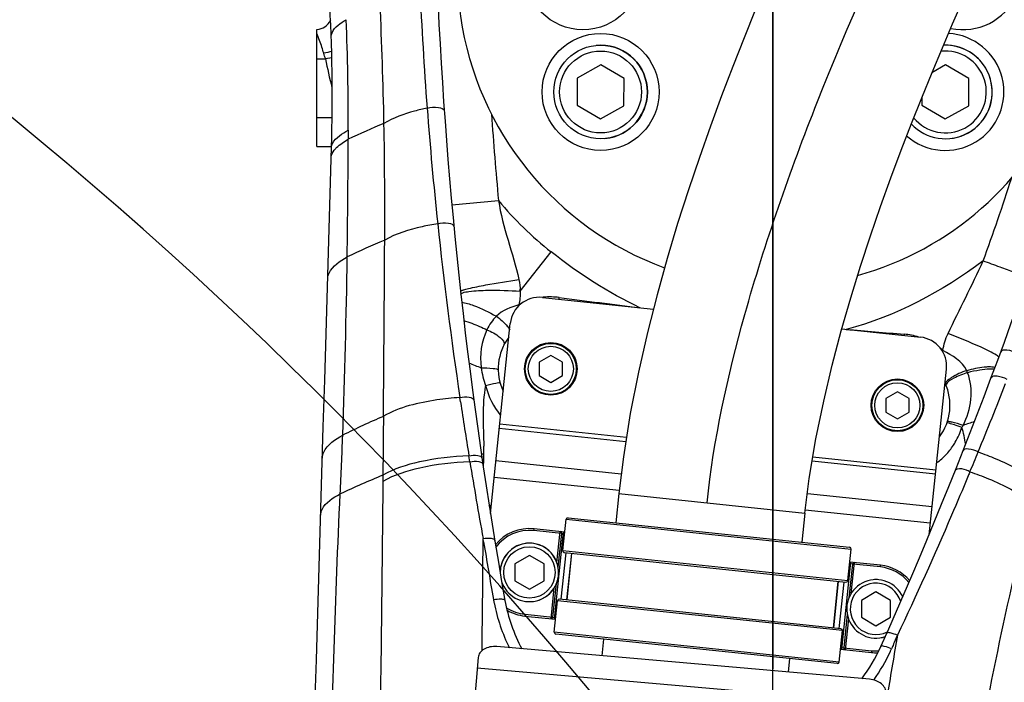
# Model space of a CAD drawing. Header units: millimetres. Extents: x 0 to 8410, y 0 to 5940.
# Tile 106 of 122: x 4750 to 4918, y 4827 to 4940. Entities that reach past the tile are written whole.
import ezdxf

# ---------------------------------------------------------------- set-up
doc = ezdxf.new("R2010")
doc.units = ezdxf.units.MM
doc.header["$LTSCALE"] = 462.55
doc.linetypes.add('CENTER', pattern=[0.6, 0.375, -0.075, 0.075, -0.075])
doc.layers.get('0').update_dxf_attribs({"linetype": 'CONTINUOUS'})
for name, color, linetype in [('204102000021_DXF_AXIS', 7, 'CONTINUOUS'), ('204102000021_DXF_DIMENSION', 7, 'CONTINUOUS'), ('304102000021DXF_CONTINUOUS_LINE', 7, 'CONTINUOUS'), ('304102000222DXF_CONTINUOUS_LINE', 7, 'CONTINUOUS'), ('304105000086DXF_CONTINUOUS_LINE', 7, 'CONTINUOUS'), ('304105000088DXF_CONTINUOUS_LINE', 7, 'CONTINUOUS'), ('304109000016DXF_CONTINUOUS_LINE', 7, 'CONTINUOUS'), ('501023000017DXF_CONTINUOUS_LINE', 7, 'CONTINUOUS'), ('501023000023DXF_CONTINUOUS_LINE', 7, 'CONTINUOUS'), ('501023000027DXF_CONTINUOUS_LINE', 7, 'CONTINUOUS'), ('504021000003DXF_CONTINUOUS_LINE', 7, 'CONTINUOUS'), ('604006000002DXF_CONTINUOUS_LINE', 7, 'CONTINUOUS'), ('604006000005DXF_CONTINUOUS_LINE', 7, 'CONTINUOUS'), ('604006000006DXF_CONTINUOUS_LINE', 7, 'CONTINUOUS'), ('R6-1500_CABLDXF_CONTINUOUS_LINE', 7, 'CONTINUOUS')]:
    doc.layers.add(name, color=color, linetype=linetype)
doc.styles.get("Standard").update_dxf_attribs({"font": 'txt', "width": 0.7})
doc.dimstyles.new('DIMSTYLE_1', dxfattribs={"dimtxt": 65, "dimasz": 50, "dimexe": 1, "dimexo": 0, "dimgap": 1.625, "dimtad": 1, "dimdsep": 46, "dimtxsty": 'Standard', "dimblk": '_FILLED', "dimblk1": '_FILLED', "dimblk2": '_FILLED', "dimcen": 0.09, "dimclrt": 5, "dimazin": 2, "dimtp": 0.5, "dimtm": 0.5, "dimtfac": 1, "dimtofl": 0, "dimtmove": 0, "dimatfit": 3, "dimldrblk": '_FILLED', "dimfxl": 0, "dimtolj": 1, "dimarcsym": 0})
doc.dimstyles.new('DIMSTYLE_16', dxfattribs={"dimtxt": 65, "dimasz": 50, "dimexe": 1, "dimexo": 0, "dimgap": 1.625, "dimtad": 1, "dimdec": 1, "dimdsep": 46, "dimtxsty": 'Standard', "dimblk": '_FILLED', "dimblk1": '_FILLED', "dimblk2": '_FILLED', "dimcen": 0.09, "dimclrt": 5, "dimazin": 2, "dimtp": 2, "dimtm": 2, "dimtfac": 1, "dimtdec": 1, "dimtofl": 0, "dimtmove": 0, "dimatfit": 3, "dimldrblk": '_FILLED', "dimfxl": 0, "dimtolj": 1, "dimarcsym": 0})
doc.dimstyles.new('DIMSTYLE_3', dxfattribs={"dimtxt": 65, "dimasz": 50, "dimexe": 1, "dimexo": 0, "dimgap": 1.625, "dimtad": 1, "dimdsep": 46, "dimtxsty": 'Standard', "dimblk": '_FILLED', "dimblk1": '_FILLED', "dimblk2": '_FILLED', "dimcen": 0.09, "dimclrt": 5, "dimazin": 2, "dimtp": 0.8, "dimtm": 0.8, "dimtfac": 1, "dimtofl": 0, "dimtmove": 0, "dimatfit": 3, "dimldrblk": '_FILLED', "dimfxl": 0, "dimtolj": 1, "dimarcsym": 0})
doc.dimstyles.new('DIMSTYLE_4', dxfattribs={"dimtxt": 65, "dimasz": 50, "dimexe": 1, "dimexo": 0, "dimgap": 1.625, "dimtad": 1, "dimdsep": 46, "dimtxsty": 'Standard', "dimblk": '_FILLED', "dimblk1": '_FILLED', "dimblk2": '_FILLED', "dimcen": 0.09, "dimclrt": 5, "dimazin": 2, "dimtp": 1.2, "dimtm": 1.2, "dimtfac": 1, "dimtofl": 0, "dimtmove": 0, "dimatfit": 3, "dimldrblk": '_FILLED', "dimfxl": 0, "dimtolj": 1, "dimarcsym": 0})
doc.dimstyles.new('DIMSTYLE_9', dxfattribs={"dimtxt": 65, "dimasz": 50, "dimexe": 1, "dimexo": 0, "dimgap": 1.625, "dimtad": 0, "dimtih": 1, "dimtoh": 1, "dimdec": 1, "dimdsep": 46, "dimtxsty": 'Standard', "dimblk": '_FILLED', "dimblk1": '_FILLED', "dimblk2": '_FILLED', "dimcen": 0.09, "dimclrt": 5, "dimazin": 2, "dimtp": 1.2, "dimtm": 1.2, "dimtfac": 1, "dimtdec": 1, "dimtofl": 0, "dimtmove": 0, "dimatfit": 3, "dimldrblk": '_FILLED', "dimfxl": 0, "dimtolj": 1, "dimarcsym": 0})

# ---------------------------------------------------------------- blocks, each defined once
blk = doc.blocks.new('_FILLED')
at = {"color": 0, "linetype": 'ByBlock'}
blk.add_solid([(0, 0), (-1, 0.17), (-1, -0.17)], dxfattribs=at)
blk = doc.blocks.new('*D5')
at = {"layer": '204102000021_DXF_DIMENSION', "color": 2, "linetype": 'Continuous'}
for p, q in [((4759.48, 4948.26), (4173.79, 4948.26)), ((4183.79, 4948.26), (4183.79, 4658.26)), ((4183.79, 4368.26), (4183.79, 4658.26)), ((4736.47, 4368.26), (4173.79, 4368.26))]:
    blk.add_line(p, q, dxfattribs=at)
at = {"layer": '204102000021_DXF_DIMENSION', "color": 2, "linetype": 'Continuous', "xscale": 50, "yscale": 50, "zscale": 50}
for p, rotation in [((4183.79, 4948.26), 90), ((4183.79, 4368.26), 270)]:
    blk.add_blockref('_FILLED', p, dxfattribs=dict(at, rotation=rotation))
blk = doc.blocks.new('*D7')
at = {"layer": '204102000021_DXF_DIMENSION', "color": 2, "linetype": 'Continuous'}
for p, q in [((5054.77, 5253.86), (3942.64, 5253.86)), ((3952.64, 5253.86), (3952.64, 4586.31)), ((3952.64, 3918.76), (3952.64, 4586.31)), ((4562.92, 3918.76), (3942.64, 3918.76))]:
    blk.add_line(p, q, dxfattribs=at)
at = {"layer": '204102000021_DXF_DIMENSION', "color": 2, "linetype": 'Continuous', "xscale": 50, "yscale": 50, "zscale": 50}
for p, rotation in [((3952.64, 5253.86), 90), ((3952.64, 3918.76), 270)]:
    blk.add_blockref('_FILLED', p, dxfattribs=dict(at, rotation=rotation))
blk = doc.blocks.new('*D9')
at = {"layer": '204102000021_DXF_DIMENSION', "color": 2, "linetype": 'Continuous'}
for p, q in [((4713.77, 4123.76), (4713.77, 5357.32)), ((4878.77, 4368.26), (4878.77, 5357.32)), ((4713.77, 5347.32), (4796.27, 5347.32)), ((4878.77, 5347.32), (4796.27, 5347.32))]:
    blk.add_line(p, q, dxfattribs=at)
at = {"layer": '204102000021_DXF_DIMENSION', "color": 2, "linetype": 'Continuous', "xscale": 50, "yscale": 50, "zscale": 50, "rotation": 180}
blk.add_blockref('_FILLED', (4713.77, 5347.32), dxfattribs=at)
at = {"layer": '204102000021_DXF_DIMENSION', "color": 2, "linetype": 'Continuous', "xscale": 50, "yscale": 50, "zscale": 50}
blk.add_blockref('_FILLED', (4878.77, 5347.32), dxfattribs=at)
blk = doc.blocks.new('*D28')
at = {"layer": '204102000021_DXF_DIMENSION', "color": 2, "linetype": 'Continuous'}
blk.add_line((4878.77, 5664.21), (6289.17, 5664.21), dxfattribs=at)
blk = doc.blocks.new('*D33')
at = {"layer": '204102000021_DXF_DIMENSION', "color": 2, "linetype": 'Continuous'}
for p, q in [((4878.77, 5664.21), (6660.94, 5664.21)), ((6650.94, 5664.21), (6650.94, 4395.43)), ((6650.94, 3126.65), (6650.94, 4395.43)), ((5123.89, 3126.65), (6660.94, 3126.65))]:
    blk.add_line(p, q, dxfattribs=at)
at = {"layer": '204102000021_DXF_DIMENSION', "color": 2, "linetype": 'Continuous', "xscale": 50, "yscale": 50, "zscale": 50}
for p, rotation in [((6650.94, 5664.21), 90), ((6650.94, 3126.65), 270)]:
    blk.add_blockref('_FILLED', p, dxfattribs=dict(at, rotation=rotation))

msp = doc.modelspace()

# ---------------------------------------------------------------- linework, layer by layer
at = {"color": 2, "linetype": 'Continuous'}
for centre, radius, start, end in [((4876.272, 4368.258), 1295.948, 295, 180), ((4296.272, 4368.258), 715.948, 15.472705, 134.527295)]:
    msp.add_arc(centre, radius, start, end, dxfattribs=at)
at = {"layer": '204102000021_DXF_AXIS', "color": 7, "linetype": 'CENTER'}
msp.add_line((4878.774, 4948.258), (4878.774, 4828.964), dxfattribs=at)
at = {"layer": '304102000021DXF_CONTINUOUS_LINE', "color": 7, "linetype": 'Continuous'}
for q in [(4800.774, 4938.272), (4803.261, 4918.258)]:
    msp.add_line((4800.774, 4918.258), q, dxfattribs=at)
at = {"layer": '304102000021DXF_CONTINUOUS_LINE', "color": 9, "linetype": 'Continuous'}
for p, q in [((4800.774, 4933.258), (4802.229, 4933.258)), ((4803.296, 4933.467), (4802.229, 4933.258)), ((4800.774, 4923.258), (4803.355, 4923.258))]:
    msp.add_line(p, q, dxfattribs=at)
at = {"layer": '304102000021DXF_CONTINUOUS_LINE', "color": 7, "linetype": 'Continuous'}
msp.add_arc((4800.485, 4941.258), 3, 275.51795, 331.65324, dxfattribs=at)
at = {"layer": '304102000021DXF_CONTINUOUS_LINE', "color": 9, "linetype": 'Continuous'}
msp.add_arc((4878.774, 4948.258), 78, 191.08749, 194.76211, dxfattribs=at)
msp.add_open_spline([(4801.939, 4934.238), (4801.844, 4934.577), (4801.504, 4935.71), (4801.094, 4936.821), (4800.774, 4937.589)], degree=3, knots=[0, 0, 0, 0, 0.2970155, 1, 1, 1, 1], dxfattribs=at)
for points in [[(4803.287, 4934.53), (4802.843, 4934.41), (4802.392, 4934.314), (4801.939, 4934.238)], [(4802.229, 4933.258), (4802.129, 4933.577), (4802.028, 4933.896), (4801.951, 4934.221)]]:
    msp.add_open_spline(points, degree=3, dxfattribs=at)
at = {"layer": '304102000222DXF_CONTINUOUS_LINE', "color": 9, "linetype": 'Continuous'}
for p, q in [((4823.853, 4908.304), (4831.82, 4909.03)), ((4835.542, 4893.538), (4840.844, 4900.25)), ((4825.329, 4874.597), (4825.213, 4875.366)), ((4825.328, 4874.597), (4825.213, 4875.366)), ((4826.931, 4864.385), (4826.763, 4865.414)), ((4812.066, 4862.08), (4812.027, 4861)), ((4830.53, 4856.721), (4830.182, 4856.833)), ((4830.569, 4856.835), (4830.215, 4856.928)), ((4829.288, 4850.681), (4829.192, 4851.26)), ((4829.287, 4850.682), (4829.192, 4851.26))]:
    msp.add_line(p, q, dxfattribs=at)
for points in [[(4912.058, 4879.6), (4912.01, 4879.72), (4911.96, 4879.838), (4911.911, 4879.95)], [(4911.093, 4870.253), (4911.155, 4870.368), (4911.217, 4870.483), (4911.278, 4870.599)]]:
    msp.add_lwpolyline(points, dxfattribs=at)
at = {"layer": '304102000222DXF_CONTINUOUS_LINE', "color": 7, "linetype": 'Continuous'}
for centre, radius, start, end in [((4878.774, 4948.258), 54, 64.82438, 249.90165), ((4878.774, 4948.258), 54, 285.54016, 28.76958), ((5620.558, 4980.836), 800, 182.514713, 190.090682), ((4503.386, 4926.802), 300, 358.34587, 3.27122), ((4166.904, 5159.322), 800, 335.909318, 343.485287), ((-60169.653, 6794.428), 65000, 357.89618353, 358.34587464), ((4840.774, 4880.258), 9, 143.07841, 204.92159), ((4900.047, 4874.028), 9, 323.07841, 24.92159), ((4860.5, 4845.576), 28, 190.09068, 208.09868), ((4871.663, 4844.206), 28, 322.81648, 335.90932)]:
    msp.add_arc(centre, radius, start, end, dxfattribs=at)
at = {"layer": '304102000222DXF_CONTINUOUS_LINE', "color": 9, "linetype": 'Continuous'}
for centre, radius, start, end in [((5426.12, 4971.37), 608.283, 182.431715, 184.385122), ((4058.279, 4907.618), 754.103, 1.110716, 2.674092), ((4403.244, 4923.171), 402.885, 359.70004, 2.38898), ((5491.952, 4976.346), 674.303, 184.378956, 186.067371), ((5620.855, 4980.863), 792.298, 184.127677, 185.201854), ((4875.035, 4772.406), 162.456, 112.73865, 115.1013), ((5024.861, 4919.278), 218.744, 179.5324, 179.93676), ((3975.084, 4907.046), 837.295, 359.673374, 1.039463), ((3052.363, 4924.009), 1753.76, 359.195972, 359.853352), ((4878.774, 4948.258), 61.184, 219.87801, 231.68906), ((5534.454, 4980.862), 717.044, 186.067273, 188.460559), ((4873.444, 4757.357), 157.261, 112.85409, 115.41537), ((-9912.999, 4994.14), 14725.651, 359.5253231, 359.6425544), ((3381.673, 4919.668), 1424.422, 357.958232, 359.184678), ((4840.662, 4880.933), 11.624, 95.50808, 96.51783), ((4840.685, 4880.558), 12.001, 82.67968, 95.446), ((4786.366, 4898.046), 56.126, 353.99592, 354.28832), ((5191.457, 7609.538), 2739.431, 262.675571, 262.966694), ((4840.474, 4881.55), 10.976, 115.4591, 118.1856), ((4822.272, 4883.646), 15.063, 29.64279, 30.20743), ((4827.811, 4882.854), 7.244, 39.07816, 40.1734), ((5089.338, 7191.184), 2312.665, 265.087636, 265.333936), ((4975.876, 4878.128), 75.103, 173.84257, 174.00286), ((4900.234, 4874.252), 11.971, 73.08753, 85.34256), ((4900.639, 4875.179), 10.95, 48.81221, 51.90293), ((4920.173, 4871.99), 16.808, 137.15643, 137.76053), ((4869.71, 4988.245), 115.279, 248.13039, 249.25143), ((4842.287, 4882.145), 13.524, 187.22819, 200.51606), ((4284.218, 5125.464), 680.991, 337.60834, 338.66749), ((5563.702, 4985.29), 746.626, 188.525999, 189.239246), ((4869.381, 4739.444), 144.516, 113.33257, 116.37099), ((4895.768, 4826.667), 46.203, 70.62811, 72.31202), ((4899.067, 4874.117), 12.631, 329.54077, 342.18897), ((4887.546, 4863.56), 24.48, 8.93338, 15.86903), ((5050.088, 4435.286), 456.908, 107.4282, 107.68614), ((3748.096, 4909.718), 1057.88, 357.245196, 357.789726), ((4778.475, 4865.865), 50.856, 359.8774, 1.29912), ((4899.535, 4873.847), 12.091, 317.83143, 327.8082), ((4899.405, 4873.932), 12.246, 327.79287, 329.48292), ((4821.645, 4921.882), 56.649, 277.37685, 277.79695), ((4794.974, 4865.86), 34.357, 358.56629, 359.82765), ((4899.786, 4873.625), 11.756, 306.39131, 317.81136), ((4181.953, 5167.437), 791.535, 337.353829, 337.619098), ((5533.403, 4979.356), 715.766, 189.243309, 190.309429), ((4784.054, 4866.282), 45.285, 356.27469, 357.05605), ((4789.832, 4865.996), 39.5, 357.0404, 358.55592), ((4866.016, 4729.04), 143.562, 112.08001, 115.26056), ((2432.1, 4864.373), 2397.128, 359.22789, 359.686557), ((5632.984, 4982.414), 814.421, 189.30842, 190.011586), ((4860.939, 4846.121), 30.439, 190.01203, 191.15108), ((4861.032, 4846.154), 30.536, 191.17817, 206.46876), ((5611.441, 4708.872), 722.418, 169.969462, 170.767374), ((4157.065, 5161.509), 811.698, 336.139448, 336.257507), ((4871.292, 4844.719), 30.369, 324.42769, 335.13093), ((4871.331, 4844.697), 30.323, 335.13805, 336.07974)]:
    msp.add_arc(centre, radius, start, end, dxfattribs=at)
for points, knots in [([(4803.21, 4937.071), (4803.203, 4937.298), (4803.582, 4938.621), (4804.841, 4939.396), (4805.779, 4939.965)], [0, 0, 0, 0, 0.1714968, 1, 1, 1, 1]), ([(4819.618, 4924.861), (4818.896, 4924.707), (4816.358, 4924.088), (4813.859, 4923.186), (4812.241, 4922.236)], [0, 0, 0, 0, 0.2823884, 1, 1, 1, 1]), ([(4819.618, 4924.861), (4820.244, 4925.03), (4821.143, 4925.123), (4822.527, 4924.751), (4822.554, 4924.366)], [0, 0, 0, 0, 0.6266582, 1, 1, 1, 1]), ([(4803.261, 4918.143), (4803.268, 4918.377), (4803.763, 4919.74), (4805.112, 4920.491), (4806.123, 4921.062)], [0, 0, 0, 0, 0.1677366, 1, 1, 1, 1]), ([(4803.72, 4917.646), (4803.849, 4917.807), (4804.551, 4918.549), (4805.416, 4919.113), (4806.118, 4919.52)], [0, 0, 0, 0, 0.2025948, 1, 1, 1, 1]), ([(4821.427, 4905.073), (4820.53, 4904.934), (4817.423, 4904.346), (4814.329, 4903.396), (4812.366, 4902.273)], [0, 0, 0, 0, 0.286353, 1, 1, 1, 1]), ([(4821.427, 4905.073), (4822.025, 4905.223), (4822.881, 4905.321), (4824.165, 4904.957), (4824.199, 4904.598)], [0, 0, 0, 0, 0.6307132, 1, 1, 1, 1]), ([(4802.611, 4895.78), (4802.62, 4896.072), (4803.17, 4897.723), (4804.756, 4898.691), (4805.951, 4899.399)], [0, 0, 0, 0, 0.1738389, 1, 1, 1, 1]), ([(4922.346, 4896.059), (4922.329, 4896.009), (4922.04, 4896.169), (4921.687, 4896.198), (4920.941, 4896.487), (4919.588, 4896.931), (4917.461, 4897.708), (4915.678, 4898.359), (4914.711, 4898.72)], [0, 0, 0, 0, 0.0195937, 0.0765324, 0.1689124, 0.2932524, 0.617447, 1, 1, 1, 1]), ([(4828.104, 4894.301), (4828.621, 4894.407), (4831.021, 4894.87), (4833.435, 4895.26), (4835.331, 4895.538)], [0, 0, 0, 0, 0.216154, 1, 1, 1, 1]), ([(4825.675, 4893.708), (4825.702, 4893.717), (4825.757, 4893.735), (4825.812, 4893.753), (4825.841, 4893.762)], [0, 0, 0, 0, 0.477043, 1, 1, 1, 1]), ([(4825.338, 4893.519), (4825.334, 4893.557), (4825.487, 4893.637), (4825.588, 4893.677), (4825.675, 4893.708)], [0, 0, 0, 0, 0.2930834, 1, 1, 1, 1]), ([(4825.357, 4893.014), (4825.378, 4893.069), (4825.499, 4893.177), (4825.638, 4893.235), (4825.725, 4893.267)], [0, 0, 0, 0, 0.3884289, 1, 1, 1, 1]), ([(4828.433, 4893.649), (4828.952, 4893.678), (4831.322, 4893.75), (4833.695, 4893.666), (4835.542, 4893.538)], [0, 0, 0, 0, 0.2190929, 1, 1, 1, 1]), ([(4826.548, 4891.431), (4826.894, 4891.34), (4828.6, 4890.774), (4830.213, 4889.962), (4831.47, 4889.266)], [0, 0, 0, 0, 0.1993632, 1, 1, 1, 1]), ([(4833.434, 4887.421), (4833.502, 4887.337), (4833.626, 4887.177), (4833.741, 4887.009), (4833.791, 4886.929)], [0, 0, 0, 0, 0.5292496, 1, 1, 1, 1]), ([(4829.848, 4886.945), (4830.654, 4886.62), (4831.653, 4886.086), (4832.976, 4884.777), (4832.761, 4884.356)], [0, 0, 0, 0, 0.6471593, 1, 1, 1, 1]), ([(4915.774, 4883.272), (4915.31, 4883.505), (4912.992, 4884.596), (4910.616, 4885.561), (4908.707, 4886.289)], [0, 0, 0, 0, 0.2024093, 1, 1, 1, 1]), ([(4917.379, 4882.218), (4917.398, 4882.269), (4917.235, 4882.435), (4917.109, 4882.521), (4917.004, 4882.59)], [0, 0, 0, 0, 0.3022706, 1, 1, 1, 1]), ([(4920.54, 4882.887), (4919.996, 4883.186), (4919.199, 4883.494), (4917.851, 4883.499), (4917.727, 4883.161)], [0, 0, 0, 0, 0.6326089, 1, 1, 1, 1]), ([(4828.871, 4880.443), (4829.556, 4880.462), (4830.311, 4880.382), (4831.768, 4880.259), (4831.779, 4879.948)], [0, 0, 0, 0, 0.6873664, 1, 1, 1, 1]), ([(4915.68, 4880.583), (4915.416, 4880.581), (4914.141, 4880.496), (4912.887, 4880.216), (4911.911, 4879.95)], [0, 0, 0, 0, 0.2070973, 1, 1, 1, 1]), ([(4909.321, 4878.772), (4909.155, 4878.665), (4908.779, 4878.387), (4908.176, 4877.904), (4908.306, 4877.605)], [0, 0, 0, 0, 0.3779197, 1, 1, 1, 1]), ([(4912.058, 4879.6), (4911.233, 4879.384), (4910.012, 4878.832), (4908.593, 4878.076), (4908.417, 4877.545)], [0, 0, 0, 0, 0.6039229, 1, 1, 1, 1]), ([(4918.829, 4878.445), (4918.293, 4878.734), (4917.511, 4879.037), (4916.197, 4879.036), (4916.074, 4878.707)], [0, 0, 0, 0, 0.634185, 1, 1, 1, 1]), ([(4829.621, 4877.405), (4830.201, 4877.557), (4831.04, 4877.809), (4831.724, 4877.847), (4832.075, 4877.949), (4832.092, 4877.886)], [0, 0, 0, 0, 0.7124811, 0.9227084, 1, 1, 1, 1]), ([(4825.213, 4875.366), (4823.904, 4875.274), (4819.447, 4874.778), (4814.904, 4873.744), (4812.143, 4872.146)], [0, 0, 0, 0, 0.2914935, 1, 1, 1, 1]), ([(4825.213, 4875.365), (4825.743, 4875.467), (4826.479, 4875.547), (4827.559, 4875.236), (4827.598, 4874.938)], [0, 0, 0, 0, 0.6423641, 1, 1, 1, 1]), ([(4909.806, 4870.685), (4909.498, 4870.782), (4909.188, 4870.771), (4908.564, 4871.117), (4908.524, 4871.005)], [0, 0, 0, 0, 0.7307125, 1, 1, 1, 1]), ([(4911.278, 4870.599), (4910.657, 4870.797), (4909.759, 4871.105), (4909.009, 4871.191), (4908.625, 4871.302), (4908.602, 4871.232)], [0, 0, 0, 0, 0.7070197, 0.9200216, 1, 1, 1, 1]), ([(4801.705, 4865.009), (4801.715, 4865.354), (4802.208, 4867.141), (4803.916, 4868.226), (4805.19, 4868.919)], [0, 0, 0, 0, 0.1920321, 1, 1, 1, 1]), ([(4826.763, 4865.414), (4823.921, 4865.293), (4818.892, 4864.704), (4813.964, 4863.19), (4812.051, 4862.073)], [0, 0, 0, 0, 0.5621895, 1, 1, 1, 1]), ([(4826.763, 4865.414), (4827.262, 4865.5), (4827.948, 4865.572), (4828.948, 4865.284), (4828.988, 4865.01)], [0, 0, 0, 0, 0.6469345, 1, 1, 1, 1]), ([(4913.864, 4866.05), (4913.354, 4866.306), (4912.625, 4866.586), (4911.417, 4866.575), (4911.299, 4866.276)], [0, 0, 0, 0, 0.6398114, 1, 1, 1, 1]), ([(4913.864, 4866.05), (4914.881, 4865.697), (4918.374, 4864.354), (4921.786, 4862.609), (4923.83, 4860.884)], [0, 0, 0, 0, 0.2868891, 1, 1, 1, 1]), ([(4826.931, 4864.385), (4824.054, 4864.265), (4818.963, 4863.672), (4813.975, 4862.14), (4812.042, 4861.006)], [0, 0, 0, 0, 0.5623234, 1, 1, 1, 1]), ([(4826.931, 4864.385), (4827.426, 4864.469), (4828.07, 4864.511), (4828.683, 4864.358), (4828.798, 4864.311)], [0, 0, 0, 0, 0.8013173, 1, 1, 1, 1]), ([(4828.798, 4864.311), (4828.884, 4864.275), (4829.031, 4864.199), (4829.128, 4864.052), (4829.138, 4863.984)], [0, 0, 0, 0, 0.5757417, 1, 1, 1, 1]), ([(4912.165, 4861.956), (4911.226, 4859.707), (4907.345, 4850.555), (4903.259, 4841.489), (4900.065, 4834.698)], [0, 0, 0, 0, 0.2451604, 1, 1, 1, 1]), ([(4910.253, 4863.108), (4910.185, 4863.088), (4910.065, 4863.039), (4909.976, 4862.937), (4909.955, 4862.885)], [0, 0, 0, 0, 0.5556587, 1, 1, 1, 1]), ([(4912.461, 4862.665), (4912.263, 4862.762), (4911.57, 4863.04), (4910.768, 4863.257), (4910.253, 4863.108)], [0, 0, 0, 0, 0.2917665, 1, 1, 1, 1]), ([(4912.461, 4862.665), (4912.411, 4862.547), (4912.313, 4862.311), (4912.215, 4862.074), (4912.165, 4861.956)], [0, 0, 0, 0, 0.4998253, 1, 1, 1, 1]), ([(4912.461, 4862.665), (4913.532, 4862.303), (4917.211, 4860.918), (4920.811, 4859.108), (4922.958, 4857.296)], [0, 0, 0, 0, 0.2870665, 1, 1, 1, 1]), ([(4812.042, 4861.006), (4811.996, 4855.253), (4811.77, 4831.683), (4811.401, 4808.114), (4811.058, 4790.301)], [0, 0, 0, 0, 0.2441109, 1, 1, 1, 1]), ([(4801.414, 4855.238), (4801.424, 4855.567), (4801.886, 4857.258), (4803.535, 4858.256), (4804.754, 4858.874)], [0, 0, 0, 0, 0.1941664, 1, 1, 1, 1]), ([(4802.789, 4787.849), (4802.842, 4793.816), (4803.188, 4817.498), (4803.923, 4841.176), (4804.754, 4858.874)], [0, 0, 0, 0, 0.2519331, 1, 1, 1, 1]), ([(4909.546, 4788.732), (4910.415, 4794.611), (4914.082, 4817.614), (4918.812, 4840.449), (4922.958, 4857.296)], [0, 0, 0, 0, 0.2551352, 1, 1, 1, 1]), ([(4829.192, 4851.26), (4829.642, 4851.327), (4830.213, 4851.378), (4831.129, 4851.217), (4831.166, 4850.992)], [0, 0, 0, 0, 0.6660057, 1, 1, 1, 1]), ([(4830.964, 4840.829), (4831.413, 4840.904), (4831.952, 4840.948), (4832.895, 4840.885), (4832.933, 4840.67)], [0, 0, 0, 0, 0.6761239, 1, 1, 1, 1]), ([(4900.065, 4834.698), (4899.665, 4834.866), (4899.197, 4835.006), (4898.317, 4835.23), (4898.236, 4835.049)], [0, 0, 0, 0, 0.6863989, 1, 1, 1, 1]), ([(4899.05, 4832.402), (4898.651, 4832.572), (4898.186, 4832.708), (4897.305, 4832.956), (4897.225, 4832.776)], [0, 0, 0, 0, 0.6882402, 1, 1, 1, 1])]:
    msp.add_open_spline(points, degree=3, knots=knots, dxfattribs=at)
for points in [[(4803.213, 4916.485), (4803.225, 4916.907), (4803.456, 4917.316), (4803.72, 4917.646)], [(4914.711, 4898.72), (4916.458, 4903.408), (4918.044, 4908.155), (4919.597, 4912.911)], [(4831.82, 4909.03), (4832.553, 4904.441), (4834.274, 4900.063), (4835.331, 4895.538)], [(4856.024, 4890.721), (4850.614, 4893.255), (4845.532, 4896.546), (4840.844, 4900.25)], [(4914.711, 4898.72), (4907.72, 4893.499), (4899.749, 4889.188), (4891.3, 4887.013)], [(4908.707, 4886.289), (4910.685, 4890.444), (4912.824, 4894.523), (4914.711, 4898.72)], [(4835.331, 4895.538), (4835.479, 4894.898), (4835.59, 4894.208), (4835.435, 4893.569)], [(4825.725, 4893.267), (4826.063, 4893.391), (4826.423, 4893.448), (4826.78, 4893.498)], [(4826.78, 4893.498), (4827.328, 4893.575), (4827.88, 4893.618), (4828.433, 4893.649)], [(4835.542, 4893.538), (4835.556, 4892.763), (4835.468, 4891.98), (4835.289, 4891.225)], [(4825.515, 4891.609), (4825.864, 4891.596), (4826.21, 4891.521), (4826.548, 4891.431)], [(4835.289, 4891.225), (4833.919, 4890.813), (4832.496, 4890.263), (4831.47, 4889.266)], [(4831.47, 4889.266), (4830.804, 4888.597), (4830.255, 4887.796), (4829.848, 4886.945)], [(4831.47, 4889.266), (4832.155, 4888.758), (4832.796, 4888.179), (4833.346, 4887.527)], [(4825.84, 4888.556), (4826.325, 4888.401), (4826.805, 4888.229), (4827.28, 4888.046)], [(4827.28, 4888.046), (4828.148, 4887.71), (4829.004, 4887.339), (4829.848, 4886.945)], [(4829.848, 4886.945), (4828.888, 4884.975), (4828.577, 4882.615), (4828.871, 4880.443)], [(4907.849, 4883.419), (4907.982, 4884.409), (4908.278, 4885.388), (4908.707, 4886.289)], [(4911.911, 4879.95), (4911.172, 4881.57), (4909.393, 4882.533), (4907.849, 4883.419)], [(4917.004, 4882.59), (4916.612, 4882.848), (4916.193, 4883.061), (4915.774, 4883.272)], [(4916.758, 4880.475), (4916.41, 4880.569), (4916.041, 4880.587), (4915.68, 4880.583)], [(4911.911, 4879.95), (4911.002, 4879.679), (4910.117, 4879.287), (4909.321, 4878.772)], [(4911.278, 4870.599), (4912.665, 4873.272), (4913.172, 4876.802), (4912.058, 4879.6)], [(4914.141, 4880.042), (4913.44, 4879.93), (4912.746, 4879.777), (4912.058, 4879.6)], [(4915.841, 4880.205), (4915.272, 4880.198), (4914.703, 4880.132), (4914.141, 4880.042)], [(4916.669, 4880.154), (4916.396, 4880.197), (4916.117, 4880.208), (4915.841, 4880.205)], [(4829.621, 4877.405), (4828.968, 4874.003), (4829.242, 4870.481), (4829.317, 4867.018)], [(4829.621, 4877.405), (4830.063, 4875.555), (4830.955, 4873.756), (4832.19, 4872.309)], [(4812.142, 4872.145), (4812.113, 4868.787), (4812.082, 4865.43), (4812.051, 4862.073)], [(4899.39, 4833.168), (4899.277, 4832.912), (4899.164, 4832.657), (4899.05, 4832.402)]]:
    msp.add_open_spline(points, degree=3, dxfattribs=at)
at = {"layer": '304102000222DXF_CONTINUOUS_LINE', "color": 7, "linetype": 'Continuous'}
for points in [[(4825.841, 4893.762), (4826.121, 4893.849), (4826.406, 4893.921), (4826.691, 4893.99)], [(4826.691, 4893.99), (4827.16, 4894.102), (4827.631, 4894.204), (4828.104, 4894.301)]]:
    msp.add_open_spline(points, degree=3, dxfattribs=at)
at = {"layer": '304105000086DXF_CONTINUOUS_LINE', "color": 7, "linetype": 'Continuous'}
for p, q in [((4839.343, 4892.474), (4858.317, 4890.48)), ((4830.433, 4855.534), (4833.847, 4888.024)), ((4890.534, 4887.094), (4903.987, 4885.68)), ((4905.461, 4851.876), (4908.437, 4880.185))]:
    msp.add_line(p, q, dxfattribs=at)
at = {"layer": '304105000086DXF_CONTINUOUS_LINE', "color": 9, "linetype": 'Continuous'}
for p, q in [((4853.709, 4868.498), (4832.035, 4870.776)), ((4853.597, 4867.799), (4831.961, 4870.073)), ((4906.624, 4862.937), (4885.591, 4865.147)), ((4831.382, 4864.568), (4852.825, 4862.314)), ((4906.55, 4862.233), (4885.474, 4864.449)), ((4831.086, 4861.755), (4852.468, 4859.507)), ((4884.66, 4858.968), (4905.971, 4856.728)), ((4884.293, 4856.163), (4905.676, 4853.915))]:
    msp.add_line(p, q, dxfattribs=at)
at = {"layer": '304105000086DXF_CONTINUOUS_LINE', "color": 7, "linetype": 'Continuous'}
for centre, start, end in [((4838.82, 4887.502), 84, 174), ((4903.464, 4880.707), 354, 84)]:
    msp.add_arc(centre, 5, start, end, dxfattribs=at)
at = {"layer": '304105000088DXF_CONTINUOUS_LINE', "color": 7, "linetype": 'Continuous'}
for p, q in [((4895.283, 4827.186), (4831.527, 4832.764)), ((4828.353, 4830.912), (4823.364, 4773.887))]:
    msp.add_line(p, q, dxfattribs=at)
at = {"layer": '304105000088DXF_CONTINUOUS_LINE', "color": 9, "linetype": 'Continuous'}
msp.add_line((4897.928, 4822.989), (4828.194, 4829.09), dxfattribs=at)
at = {"layer": '304105000088DXF_CONTINUOUS_LINE', "color": 7, "linetype": 'Continuous'}
for points, knots in [([(4831.527, 4832.764), (4831.142, 4832.797), (4830.386, 4832.762), (4829.369, 4832.405), (4828.612, 4831.777), (4828.378, 4831.192), (4828.353, 4830.912)], [0, 0, 0, 0, 0.2879773, 0.5553432, 0.7905274, 1, 1, 1, 1]), ([(4898.087, 4824.811), (4898.112, 4825.091), (4897.982, 4825.708), (4897.346, 4826.458), (4896.407, 4826.986), (4895.668, 4827.152), (4895.283, 4827.186)], [0, 0, 0, 0, 0.2094726, 0.4446568, 0.7120227, 1, 1, 1, 1])]:
    msp.add_open_spline(points, degree=3, knots=knots, dxfattribs=at)
at = {"layer": '304109000016DXF_CONTINUOUS_LINE', "color": 7, "linetype": 'Continuous'}
for p, q in [((4842.835, 4849.172), (4843.4, 4854.542)), ((4843.73, 4854.809), (4891.864, 4849.75)), ((4843.17, 4852.354), (4837.899, 4852.908)), ((4842.034, 4846.334), (4842.641, 4852.108)), ((4843.102, 4848.842), (4891.237, 4843.783)), ((4843.513, 4840.755), (4844.35, 4848.711)), ((4843.559, 4840.75), (4844.395, 4848.706)), ((4891.567, 4844.05), (4892.131, 4849.421)), ((4892.367, 4846.882), (4891.76, 4841.101)), ((4897.172, 4846.679), (4891.902, 4847.233)), ((4841.136, 4837.787), (4841.744, 4843.568)), ((4889.108, 4835.963), (4889.944, 4843.919)), ((4889.154, 4835.958), (4889.99, 4843.914)), ((4841.372, 4835.249), (4841.937, 4840.619)), ((4890.401, 4835.827), (4842.266, 4840.886)), ((4891.469, 4838.335), (4890.862, 4832.561)), ((4836.331, 4837.991), (4841.602, 4837.437)), ((4889.774, 4829.86), (4841.639, 4834.919)), ((4890.104, 4830.127), (4890.668, 4835.497)), ((4890.334, 4832.315), (4895.605, 4831.761))]:
    msp.add_line(p, q, dxfattribs=at)
at = {"layer": '304109000016DXF_CONTINUOUS_LINE', "color": 9, "linetype": 'Continuous'}
for p, q in [((4843.4, 4854.542), (4892.131, 4849.421)), ((4837.868, 4852.61), (4837.899, 4852.908)), ((4843.139, 4852.056), (4837.868, 4852.61)), ((4841.403, 4837.458), (4842.971, 4852.375)), ((4841.817, 4847.14), (4842.374, 4852.438)), ((4842.565, 4840.855), (4843.401, 4848.811)), ((4842.835, 4849.172), (4891.567, 4844.05)), ((4890.533, 4832.294), (4892.1, 4847.212)), ((4897.141, 4846.38), (4891.87, 4846.934)), ((4892.14, 4841.849), (4892.697, 4847.149)), ((4897.141, 4846.38), (4897.172, 4846.679)), ((4890.103, 4835.858), (4890.939, 4843.814)), ((4840.806, 4837.52), (4841.363, 4842.82)), ((4890.668, 4835.497), (4841.937, 4840.619)), ((4836.362, 4838.289), (4836.331, 4837.991)), ((4836.362, 4838.289), (4841.633, 4837.735)), ((4891.686, 4837.53), (4891.129, 4832.231)), ((4890.104, 4830.127), (4841.372, 4835.249)), ((4890.365, 4832.613), (4895.636, 4832.059)), ((4895.636, 4832.059), (4895.605, 4831.761))]:
    msp.add_line(p, q, dxfattribs=at)
at = {"layer": '304109000016DXF_CONTINUOUS_LINE', "color": 7, "linetype": 'Continuous'}
for centre, radius, start, end in [((4843.698, 4854.511), 0.3, 84, 174), ((4837.115, 4845.45), 7.5, 84, 140.88825), ((4842.343, 4852.14), 0.3, 354, 84), ((4843.134, 4849.141), 0.3, 174, 264), ((4891.833, 4849.452), 0.3, 354, 84), ((4892.666, 4846.851), 0.3, 84, 174), ((4896.389, 4839.22), 7.5, 39.82174, 84), ((4891.269, 4844.081), 0.3, 264, 354), ((4842.235, 4840.588), 0.3, 84, 174), ((4837.115, 4845.45), 7.5, 239.60426, 264), ((4840.838, 4837.819), 0.3, 264, 354), ((4841.67, 4835.217), 0.3, 174, 264), ((4890.37, 4835.529), 0.3, 354, 84), ((4891.161, 4832.529), 0.3, 174, 264), ((4896.389, 4839.22), 7.5, 264, 272.34943), ((4889.805, 4830.158), 0.3, 264, 354)]:
    msp.add_arc(centre, radius, start, end, dxfattribs=at)
at = {"layer": '304109000016DXF_CONTINUOUS_LINE', "color": 9, "linetype": 'Continuous'}
for centre, start, end in [((4837.115, 4845.45), 84, 143.17494), ((4896.389, 4839.22), 38.60399, 84), ((4837.115, 4845.45), 237.16393, 264), ((4896.389, 4839.22), 264, 273.67556)]:
    msp.add_arc(centre, 7.2, start, end, dxfattribs=at)
at = {"layer": '501023000017DXF_CONTINUOUS_LINE', "color": 7, "linetype": 'Continuous'}
for p, q in [((4840.774, 4882.567), (4838.774, 4881.413)), ((4842.774, 4881.413), (4840.774, 4882.567)), ((4838.774, 4881.413), (4838.774, 4879.103)), ((4842.774, 4879.103), (4842.774, 4881.413)), ((4838.774, 4879.103), (4840.774, 4877.948)), ((4840.774, 4877.948), (4842.774, 4879.103)), ((4900.047, 4876.337), (4898.047, 4875.183)), ((4902.047, 4875.183), (4900.047, 4876.337)), ((4898.047, 4875.183), (4898.047, 4872.873)), ((4902.047, 4872.873), (4902.047, 4875.183)), ((4898.047, 4872.873), (4900.047, 4871.719)), ((4900.047, 4871.719), (4902.047, 4872.873))]:
    msp.add_line(p, q, dxfattribs=at)
for centre in [(4840.774, 4880.258), (4900.047, 4874.028)]:
    msp.add_circle(centre, 4.36, dxfattribs=at)
at = {"layer": '501023000017DXF_CONTINUOUS_LINE', "color": 9, "linetype": 'Continuous'}
for centre in [(4840.774, 4880.258), (4900.047, 4874.028)]:
    msp.add_circle(centre, 3.86, dxfattribs=at)
at = {"layer": '501023000023DXF_CONTINUOUS_LINE', "color": 7, "linetype": 'Continuous'}
for p, q in [((4849.325, 4932.228), (4845.305, 4929.954)), ((4853.304, 4929.883), (4849.325, 4932.228)), ((4908.304, 4932.228), (4905.953, 4930.898)), ((4912.283, 4929.883), (4908.304, 4932.228)), ((4845.305, 4929.954), (4845.264, 4925.335)), ((4853.263, 4925.264), (4853.304, 4929.883)), ((4912.242, 4925.264), (4912.283, 4929.883)), ((4904.255, 4926.758), (4904.243, 4925.335)), ((4845.264, 4925.335), (4849.243, 4922.99)), ((4849.243, 4922.99), (4853.263, 4925.264)), ((4904.243, 4925.335), (4908.222, 4922.99)), ((4908.222, 4922.99), (4912.242, 4925.264))]:
    msp.add_line(p, q, dxfattribs=at)
msp.add_circle((4849.284, 4927.609), 8, dxfattribs=at)
at = {"layer": '501023000023DXF_CONTINUOUS_LINE', "color": 9, "linetype": 'Continuous'}
msp.add_circle((4849.284, 4927.609), 7, dxfattribs=at)
at = {"layer": '501023000023DXF_CONTINUOUS_LINE', "color": 7, "linetype": 'Continuous'}
msp.add_arc((4908.263, 4927.609), 8, 223.00933, 92.4302, dxfattribs=at)
at = {"layer": '501023000023DXF_CONTINUOUS_LINE', "color": 9, "linetype": 'Continuous'}
msp.add_arc((4908.263, 4927.609), 7, 219.09935, 96.32985, dxfattribs=at)
at = {"layer": '501023000027DXF_CONTINUOUS_LINE', "color": 7, "linetype": 'Continuous'}
for p, q in [((4837.115, 4848.336), (4834.615, 4846.893)), ((4839.615, 4846.893), (4837.115, 4848.336)), ((4834.615, 4846.893), (4834.615, 4844.006)), ((4839.615, 4844.006), (4839.615, 4846.893)), ((4834.615, 4844.006), (4837.115, 4842.563)), ((4837.115, 4842.563), (4839.615, 4844.006)), ((4896.389, 4842.106), (4893.889, 4840.663)), ((4898.889, 4840.663), (4896.389, 4842.106)), ((4893.889, 4840.663), (4893.889, 4837.776)), ((4898.889, 4837.776), (4898.889, 4840.663)), ((4893.889, 4837.776), (4896.389, 4836.333)), ((4896.389, 4836.333), (4898.889, 4837.776))]:
    msp.add_line(p, q, dxfattribs=at)
at = {"layer": '501023000027DXF_CONTINUOUS_LINE', "color": 9, "linetype": 'Continuous'}
msp.add_circle((4837.115, 4845.45), 4.4, dxfattribs=at)
at = {"layer": '501023000027DXF_CONTINUOUS_LINE', "color": 7, "linetype": 'Continuous'}
for centre, start, end in [((4837.115, 4845.45), 198.06093, 181.44019), ((4896.389, 4839.22), 24.02186, 288.66933)]:
    msp.add_arc(centre, 5, start, end, dxfattribs=at)
at = {"layer": '501023000027DXF_CONTINUOUS_LINE', "color": 9, "linetype": 'Continuous'}
msp.add_arc((4896.389, 4839.22), 4.4, 16.34613, 296.27716, dxfattribs=at)
at = {"layer": '504021000003DXF_CONTINUOUS_LINE', "color": 7, "linetype": 'Continuous'}
for centre in [(4846.274, 4948.258), (4849.284, 4927.609)]:
    msp.add_circle(centre, 10, dxfattribs=at)
for centre, start, end in [((4911.274, 4948.258), 257.90673, 53.39101), ((4908.263, 4927.609), 228.44952, 87.01496)]:
    msp.add_arc(centre, 10, start, end, dxfattribs=at)
at = {"layer": '604006000002DXF_CONTINUOUS_LINE', "color": 7, "linetype": 'Continuous'}
for centre in [(4840.774, 4880.258), (4900.047, 4874.028)]:
    msp.add_circle(centre, 4.5, dxfattribs=at)
at = {"layer": '604006000005DXF_CONTINUOUS_LINE', "color": 7, "linetype": 'Continuous'}
for centre, end in [((4849.284, 4927.609), 95.41967), ((4908.263, 4927.609), 92.37667)]:
    msp.add_arc(centre, 8, 275.41967, end, dxfattribs=at)
at = {"layer": '604006000006DXF_CONTINUOUS_LINE', "color": 7, "linetype": 'Continuous'}
for centre, start, end in [((4837.115, 4845.45), 275.34606, 181.38237), ((4896.389, 4839.22), 84.65791, 95.34606), ((4896.389, 4839.22), 24.02921, 24.09222), ((4896.389, 4839.22), 280.28571, 288.5409)]:
    msp.add_arc(centre, 5, start, end, dxfattribs=at)
at = {"layer": 'R6-1500_CABLDXF_CONTINUOUS_LINE', "color": 7, "linetype": 'Continuous'}
for p, q in [((4852.407, 4858.925), (4851.885, 4853.952)), ((4884.232, 4855.58), (4883.709, 4850.607)), ((4849.794, 4834.062), (4849.492, 4831.192)), ((4881.619, 4830.717), (4881.376, 4828.402))]:
    msp.add_line(p, q, dxfattribs=at)
at = {"layer": 'R6-1500_CABLDXF_CONTINUOUS_LINE', "color": 9, "linetype": 'Continuous'}
msp.add_line((4852.407, 4858.925), (4884.232, 4855.58), dxfattribs=at)
at = {"layer": 'R6-1500_CABLDXF_CONTINUOUS_LINE', "color": 7, "linetype": 'Continuous'}
for points in [[(4884.232, 4855.58), (4884.982, 4861.514), (4886.119, 4868.295), (4887.442, 4874.747), (4888.896, 4880.9), (4890.444, 4886.779), (4892.059, 4892.408), (4893.723, 4897.812), (4895.425, 4903.02), (4897.156, 4908.051), (4898.906, 4912.917), (4900.667, 4917.627), (4902.434, 4922.195), (4904.203, 4926.631), (4905.973, 4930.946), (4907.739, 4935.147), (4909.5, 4939.239), (4911.253, 4943.228), (4912.997, 4947.121), (4914.732, 4950.923), (4916.456, 4954.64), (4918.171, 4958.277), (4919.874, 4961.838)], [(4875.74, 4941.573), (4873.818, 4936.836), (4871.896, 4931.96), (4869.978, 4926.934), (4868.069, 4921.747), (4866.175, 4916.388), (4864.305, 4910.844), (4862.467, 4905.102), (4860.674, 4899.14), (4858.942, 4892.934), (4857.293, 4886.462), (4855.757, 4879.7), (4854.37, 4872.626), (4853.184, 4865.225), (4852.407, 4858.925)]]:
    msp.add_lwpolyline(points, dxfattribs=at)
at = {"layer": 'R6-1500_CABLDXF_CONTINUOUS_LINE', "color": 9, "linetype": 'Continuous'}
msp.add_open_spline([(4867.489, 4857.34), (4868.634, 4868.23), (4873.781, 4891.577), (4891.161, 4940.978), (4922.072, 5003.315), (4962.935, 5071.863), (4991.357, 5114.529), (5004.603, 5133.624)], degree=3, knots=[0, 0, 0, 0, 0.1057401, 0.2295639, 0.5051684, 0.7755877, 1, 1, 1, 1], dxfattribs=at)

# ---------------------------------------------------------------- dimensions: what is measured, and where the dimension line sits
at = {"layer": '204102000021_DXF_DIMENSION', "color": 2, "linetype": 'Continuous'}
dim = msp.add_ordinate_dim(feature_location=(4878.774, 5664.205), offset=(1410.392, 0), dtype=0, origin=(4878.774, 3918.758), dimstyle='DIMSTYLE_9', override={"dimgap": 16.250201, "dimtad": 1, "dimtih": 0, "dimtoh": 0}, dxfattribs=at)
dim.commit()
dim.dimension.update_dxf_attribs({"geometry": '*D28', "text_midpoint": (6321.666, 5680.455)})
for base, p1, p2, angle, dimstyle, picture, middle in [((6650.941, 3126.652), (4878.774, 5664.205), (5123.892, 3126.652), 270, 'DIMSTYLE_16', '*D33', (6650.941, 3952.013)), ((3952.642, 5253.858), (4562.916, 3918.758), (5054.774, 5253.858), 90, 'DIMSTYLE_4', '*D7', (3952.642, 4449.808)), ((4183.79, 4948.258), (4736.466, 4368.258), (4759.48, 4948.258), 90, 'DIMSTYLE_3', '*D5', (4183.79, 4590.008))]:
    dim = msp.add_linear_dim(base=base, p1=p1, p2=p2, angle=angle, dimstyle=dimstyle, dxfattribs=at)
    dim.commit()
    dim.dimension.update_dxf_attribs({"geometry": picture, "text_midpoint": middle, "dimtype": 160})
dim = msp.add_linear_dim(base=(4878.774, 5347.322), p1=(4713.774, 4123.758), p2=(4878.774, 4368.258), dimstyle='DIMSTYLE_1', dxfattribs=at)
dim.commit()
dim.dimension.update_dxf_attribs({"geometry": '*D9', "text_midpoint": (4728.024, 5347.322), "dimtype": 160})

doc.saveas('drawing.dxf')
